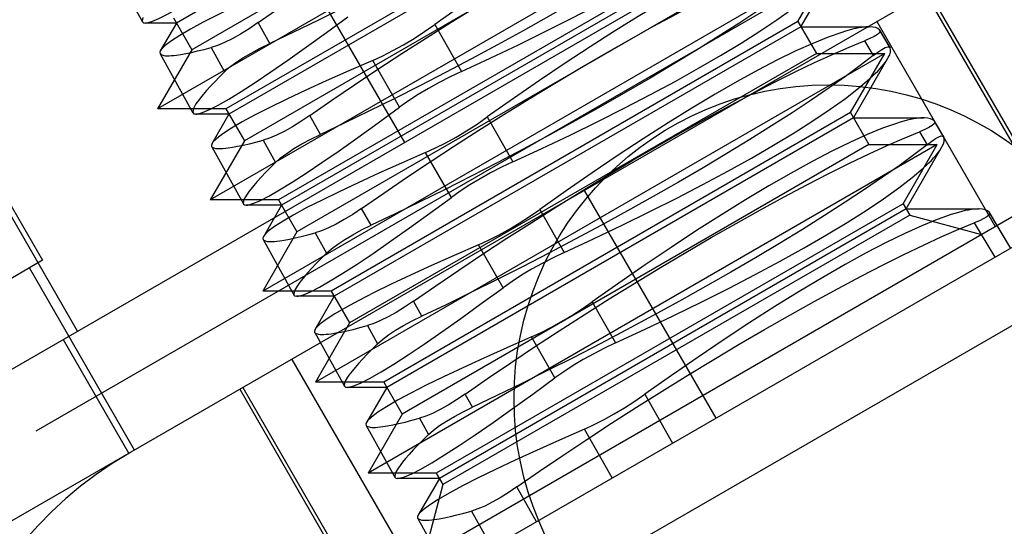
# Model space of a CAD drawing. Header units: inches. Extents: x 0 to 82.5, y 0 to 53.4.
# Tile 93 of 128: x 42.788 to 43.083, y 26.136 to 26.288. Entities that reach past the tile are written whole.
import ezdxf

# ---------------------------------------------------------------- set-up
doc = ezdxf.new("R2010")
doc.units = ezdxf.units.IN
doc.header["$LTSCALE"] = 4.538835
doc.header["$MEASUREMENT"] = 0
doc.linetypes.add('HIDDEN', pattern=[0.2, 0.1, -0.1])
doc.layers.get('0').update_dxf_attribs({"linetype": 'CONTINUOUS'})
for name, color, linetype in [('DEFAULT_2', 8, 'HIDDEN'), ('DIMENSIONS', 7, 'CONTINUOUS'), ('DOOR_ASSEMBLY', 7, 'CONTINUOUS')]:
    doc.layers.add(name, color=color, linetype=linetype)
doc.styles.get("Standard").update_dxf_attribs({"font": 'arial.ttf'})
doc.dimstyles.new('DIMSTYLE_2', dxfattribs={"dimtxt": 0.364078, "dimasz": 0.485437, "dimexe": 0.09, "dimexo": 0.07, "dimgap": 0.0375, "dimtad": 0, "dimtih": 1, "dimtoh": 1, "dimzin": 4, "dimdsep": 46, "dimtxsty": 'Standard', "dimblk": '_FILLED', "dimblk1": '_FILLED', "dimblk2": '_FILLED', "dimcen": 0.09, "dimadec": 3, "dimazin": 1, "dimtfac": 1, "dimtdec": 3, "dimtofl": 0, "dimtmove": 0, "dimatfit": 3, "dimldrblk": '_FILLED', "dimfxl": 0, "dimtolj": 1, "dimtzin": 4, "dimarcsym": 0})

# ---------------------------------------------------------------- blocks, each defined once
blk = doc.blocks.new('_FILLED')
at = {"color": 0, "linetype": 'ByBlock'}
blk.add_solid([(0, 0), (-1, 0.2), (-1, -0.2)], dxfattribs=at)
blk = doc.blocks.new('*D17')
at = {"layer": 'DIMENSIONS', "color": 2, "linetype": 'Continuous'}
for p, q in [((55.8924, 33.33526), (54.51317, 35.72415)), ((54.73162, 35.34579), (48.43402, 31.70987)), ((40.87521, 27.34579), (46.66246, 30.68706)), ((42.03599, 25.33526), (40.65677, 27.72415))]:
    blk.add_line(p, q, dxfattribs=at)
at = {"layer": 'DIMENSIONS', "color": 2, "linetype": 'Continuous', "xscale": 0.4854368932, "yscale": 0.4854368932, "zscale": 0.4854368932}
for p, rotation in [((54.73162, 35.34579), 30), ((40.87521, 27.34579), 210)]:
    blk.add_blockref('_FILLED', p, dxfattribs=dict(at, rotation=rotation))
at = {"layer": 'DIMENSIONS', "color": 2, "linetype": 'Continuous', "insert": (47.80342, 31.52783), "char_height": 0.364078, "width": 1.9178366, "attachment_point": 2, "line_spacing_factor": 0.9}
blk.add_mtext('16.00\\PHEIGHT', dxfattribs=at)

msp = doc.modelspace()

# ---------------------------------------------------------------- linework, layer by layer
at = {"layer": 'DEFAULT_2', "color": 8, "linetype": 'HIDDEN'}
for p, q in [((55.33485, 33.4293), (42.23333, 25.86514)), ((55.33848, 33.41937), (42.24012, 25.85703))]:
    msp.add_line(p, q, dxfattribs=at)
at = {"layer": 'DOOR_ASSEMBLY', "color": 8, "linetype": 'HIDDEN'}
for p, q in [((42.90339, 26.25123), (42.81481, 26.40466)), ((42.69062, 26.39661), (42.79495, 26.2159)), ((43.186, 26.39167), (42.70866, 26.11608)), ((42.97482, 26.36767), (42.83503, 26.28696)), ((43.17879, 26.36478), (42.73555, 26.10887)), ((42.77042, 26.17446), (43.10455, 26.36738)), ((42.99989, 26.35968), (42.82942, 26.26125)), ((42.97944, 26.35968), (42.83965, 26.27897)), ((42.80544, 26.19468), (42.71685, 26.34811)), ((42.98967, 26.34196), (42.84987, 26.26125)), ((42.99057, 26.3404), (42.85078, 26.25969)), ((43.01564, 26.3324), (42.84517, 26.23397)), ((42.99519, 26.3324), (42.85539, 26.25169)), ((43.00541, 26.31468), (42.86562, 26.23397)), ((43.00632, 26.31312), (42.86653, 26.23241)), ((42.81475, 26.30559), (42.82485, 26.28736)), ((43.03139, 26.30512), (42.86091, 26.2067)), ((43.01093, 26.30512), (42.87114, 26.22441)), ((43.02116, 26.28741), (43.03139, 26.30512)), ((43.02206, 26.28584), (43.03206, 26.30315)), ((43.09489, 26.23451), (43.05946, 26.29588)), ((43.06031, 26.29637), (43.09968, 26.22818)), ((42.83413, 26.28853), (42.83965, 26.27897)), ((42.83503, 26.28696), (42.82561, 26.28696)), ((42.83503, 26.28696), (42.83022, 26.27863)), ((42.8471, 26.08235), (43.20111, 26.28674)), ((42.86298, 26.28084), (42.85951, 26.28708)), ((43.02116, 26.28741), (42.88137, 26.2067)), ((43.02206, 26.28584), (42.88227, 26.20513)), ((42.91243, 26.28653), (42.92041, 26.27247)), ((43.02116, 26.28741), (43.02668, 26.27785)), ((43.02206, 26.28584), (43.04246, 26.28584)), ((43.04478, 26.28741), (43.08021, 26.22603)), ((43.04881, 26.27953), (43.04559, 26.28489)), ((43.04559, 26.28489), (43.04567, 26.28479)), ((43.04877, 26.27962), (43.04565, 26.28482)), ((42.8454, 26.27961), (42.84947, 26.27238)), ((43.04107, 26.28163), (43.04372, 26.27723)), ((43.04876, 26.27964), (43.04881, 26.27953)), ((42.83965, 26.27897), (42.82942, 26.26125)), ((42.83018, 26.27776), (42.83997, 26.26008)), ((43.04714, 26.27785), (42.87666, 26.17942)), ((43.02668, 26.27785), (42.88689, 26.19714)), ((43.02668, 26.27785), (43.04714, 26.27785)), ((43.03691, 26.26013), (43.04714, 26.27785)), ((43.03781, 26.25857), (43.04812, 26.27643)), ((42.90186, 26.26176), (42.89382, 26.27579)), ((42.84987, 26.26125), (42.82942, 26.26125)), ((42.85078, 26.25969), (42.84073, 26.25969)), ((42.85078, 26.25969), (42.84565, 26.2508)), ((42.84987, 26.26125), (42.85539, 26.25169)), ((42.87816, 26.25361), (42.875, 26.25927)), ((43.03691, 26.26013), (42.89712, 26.17942)), ((43.03781, 26.25857), (42.89802, 26.17786)), ((42.92814, 26.25885), (42.93579, 26.24537)), ((43.03691, 26.26013), (43.04243, 26.25057)), ((43.03781, 26.25857), (43.05886, 26.25857)), ((43.06487, 26.25282), (43.062, 26.2576)), ((43.062, 26.2576), (43.06207, 26.2575)), ((43.06483, 26.2529), (43.06205, 26.25753)), ((43.05751, 26.25436), (43.05982, 26.25053)), ((43.06482, 26.25292), (43.06487, 26.25282)), ((42.85539, 26.25169), (42.84517, 26.23397)), ((42.8456, 26.24993), (42.85509, 26.2328)), ((42.86101, 26.25185), (42.86474, 26.24521)), ((43.06289, 26.25057), (42.89241, 26.15215)), ((43.04243, 26.25057), (42.90264, 26.16986)), ((43.04243, 26.25057), (43.06289, 26.25057)), ((43.05266, 26.23285), (43.06289, 26.25057)), ((43.05356, 26.23129), (43.06419, 26.2497)), ((43.17319, 26.24713), (42.84023, 26.0549)), ((42.91738, 26.23473), (42.90966, 26.24817)), ((42.95717, 26.23682), (42.99654, 26.16863)), ((42.86562, 26.23397), (42.84517, 26.23397)), ((42.86653, 26.23241), (42.85584, 26.23241)), ((42.86653, 26.23241), (42.86107, 26.22296)), ((42.86562, 26.23397), (42.87114, 26.22441)), ((42.89032, 26.1164), (43.09489, 26.23451)), ((43.05266, 26.23285), (42.91287, 26.15215)), ((43.05266, 26.23285), (43.05463, 26.22944)), ((42.89333, 26.22639), (42.8905, 26.23146)), ((43.05356, 26.23129), (42.91377, 26.15058)), ((43.05463, 26.22944), (42.91484, 26.14874)), ((42.94386, 26.23116), (42.95118, 26.21826)), ((43.05356, 26.23129), (43.07526, 26.23129)), ((43.05463, 26.22944), (43.07614, 26.22368)), ((43.08483, 26.21961), (43.0784, 26.2303)), ((43.0784, 26.2303), (43.07847, 26.23022)), ((43.08484, 26.21961), (43.07847, 26.23022)), ((43.07394, 26.22709), (43.0801, 26.21688)), ((42.87114, 26.22441), (42.86091, 26.2067)), ((42.87661, 26.2241), (42.88001, 26.21805)), ((42.86103, 26.2221), (42.87021, 26.20553)), ((42.93289, 26.20771), (42.92551, 26.22056)), ((42.79495, 26.2159), (42.76884, 26.20083)), ((42.82249, 26.15907), (42.791, 26.21362)), ((42.88137, 26.2067), (42.86091, 26.2067)), ((42.88137, 26.2067), (42.88689, 26.19714)), ((42.88227, 26.20513), (42.87096, 26.20513)), ((42.88227, 26.20513), (42.8765, 26.19513)), ((42.90851, 26.19916), (42.90601, 26.20365)), ((42.95957, 26.20347), (42.96656, 26.19116)), ((42.88689, 26.19714), (42.87666, 26.17942)), ((42.87645, 26.19427), (42.88534, 26.17825)), ((42.89221, 26.19634), (42.89528, 26.19089)), ((42.8011, 26.19218), (42.82079, 26.15808)), ((42.9484, 26.18068), (42.94136, 26.19295)), ((42.86956, 26.18624), (42.905, 26.12487)), ((42.89712, 26.17942), (42.87666, 26.17942)), ((42.89712, 26.17942), (42.90264, 26.16986)), ((42.85403, 26.17728), (42.8934, 26.10909)), ((42.85489, 26.17777), (42.89032, 26.1164)), ((42.89802, 26.17786), (42.88608, 26.17786)), ((42.89802, 26.17786), (42.89192, 26.1673)), ((42.92369, 26.17194), (42.92151, 26.17584)), ((42.97529, 26.17578), (42.98359, 26.16116)), ((42.90264, 26.16986), (42.89241, 26.15215)), ((42.90781, 26.16858), (42.91055, 26.16372)), ((42.89188, 26.16644), (42.90046, 26.15097)), ((42.96557, 26.15075), (42.9572, 26.16534)), ((42.91287, 26.15215), (42.89241, 26.15215)), ((42.91377, 26.15058), (42.90119, 26.15058)), ((42.91377, 26.15058), (42.90735, 26.13946)), ((42.91287, 26.15215), (42.91484, 26.14874)), ((42.91484, 26.14874), (42.90907, 26.12722)), ((42.94282, 26.13762), (42.93701, 26.14804)), ((42.92342, 26.14082), (42.92953, 26.12994)), ((42.90731, 26.13861), (42.91633, 26.12232))]:
    msp.add_line(p, q, dxfattribs=at)
for points in [[(42.85951, 26.28708), (42.86604, 26.29161), (42.8728, 26.29621), (42.87976, 26.30086), (42.88689, 26.30553), (42.89413, 26.31019), (42.90148, 26.31483), (42.90892, 26.31944), (42.91636, 26.32396), (42.92373, 26.32836), (42.93104, 26.33262), (42.93828, 26.33675), (42.94536, 26.3407), (42.95222, 26.34443), (42.95884, 26.34794), (42.9652, 26.35122), (42.97126, 26.35424), (42.97699, 26.35698), (42.98234, 26.35944), (42.98726, 26.36159), (42.99175, 26.36343)], [(42.99544, 26.35731), (42.99156, 26.35432), (42.9872, 26.35113), (42.98239, 26.34773), (42.97714, 26.34415), (42.97149, 26.34042), (42.96546, 26.33655), (42.95906, 26.33255), (42.95235, 26.32845), (42.9454, 26.32431), (42.93823, 26.32012), (42.93082, 26.31589), (42.92326, 26.31166), (42.91564, 26.30748), (42.90795, 26.30336), (42.90024, 26.2993), (42.89256, 26.29533), (42.88493, 26.29147), (42.87742, 26.28776), (42.8701, 26.28421), (42.86298, 26.28084)], [(43.00149, 26.33875), (42.99744, 26.33733), (42.99292, 26.33549), (42.98795, 26.33325), (42.98254, 26.33061), (42.97674, 26.32759), (42.97057, 26.32421), (42.96408, 26.32048), (42.95728, 26.31642), (42.95025, 26.31206), (42.94298, 26.30742), (42.93553, 26.30251), (42.92792, 26.29737), (42.92021, 26.29204), (42.91243, 26.28653)], [(42.875, 26.25927), (42.88158, 26.26383), (42.88839, 26.26846), (42.8954, 26.27314), (42.90258, 26.27784), (42.90988, 26.28254), (42.91729, 26.28721), (42.92478, 26.29186), (42.93229, 26.29642), (42.93972, 26.30085), (42.94709, 26.30515), (42.95438, 26.30931), (42.96152, 26.31329), (42.96843, 26.31705), (42.97511, 26.32059), (42.98151, 26.32389), (42.98761, 26.32692), (42.99337, 26.32969), (42.99874, 26.33216), (43.00369, 26.33432), (43.00819, 26.33616)], [(43.01153, 26.33062), (43.00764, 26.32762), (43.00326, 26.3244), (42.99842, 26.32099), (42.99314, 26.31739), (42.98745, 26.31364), (42.98138, 26.30974), (42.97492, 26.30571), (42.96816, 26.30158), (42.96116, 26.2974), (42.95393, 26.29318), (42.94646, 26.28892), (42.93884, 26.28465), (42.93116, 26.28044), (42.92342, 26.27629), (42.91565, 26.27219), (42.90791, 26.26819), (42.90023, 26.26431), (42.89268, 26.26058), (42.88531, 26.257), (42.87816, 26.25361)], [(42.92041, 26.27247), (42.92904, 26.27646), (42.93748, 26.28047), (42.94571, 26.2845), (42.95368, 26.28851), (42.96134, 26.29248), (42.96865, 26.29641), (42.97562, 26.30029), (42.98217, 26.30409), (42.98822, 26.30775), (42.99379, 26.31129), (42.99886, 26.31469), (43.00336, 26.31791), (43.00725, 26.32092), (43.01052, 26.3237)], [(42.82572, 26.28696), (42.82615, 26.287), (42.82768, 26.28741), (42.82977, 26.28829), (42.8324, 26.28963), (42.83555, 26.29143), (42.83922, 26.29368), (42.84337, 26.29636), (42.84799, 26.29947), (42.85308, 26.30299), (42.8586, 26.3069), (42.86453, 26.31118), (42.87084, 26.31582)], [(42.8905, 26.23146), (42.89712, 26.23605), (42.90398, 26.24071), (42.91104, 26.24542), (42.91827, 26.25015), (42.92563, 26.25489), (42.9331, 26.2596), (42.94065, 26.26428), (42.94822, 26.26888), (42.95571, 26.27334), (42.96314, 26.27767), (42.97049, 26.28187), (42.97768, 26.28589), (42.98465, 26.28967), (42.99137, 26.29323), (42.99782, 26.29655), (43.00395, 26.29961), (43.00974, 26.30239), (43.01514, 26.30487), (43.02011, 26.30704), (43.02463, 26.3089)], [(43.01787, 26.31146), (43.0138, 26.31003), (43.00926, 26.30818), (43.00425, 26.30592), (42.9988, 26.30326), (42.99295, 26.30022), (42.98674, 26.29681), (42.98019, 26.29304), (42.97334, 26.28895), (42.96624, 26.28455), (42.95892, 26.27987), (42.95141, 26.27493), (42.94374, 26.26975), (42.93598, 26.26439), (42.92814, 26.25885)], [(42.87797, 26.3034), (42.87083, 26.30029), (42.86419, 26.29732), (42.85807, 26.29453), (42.8525, 26.2919), (42.84748, 26.28946), (42.84305, 26.2872), (42.83922, 26.28513), (42.83603, 26.28327), (42.83352, 26.28165), (42.83169, 26.28026), (42.83053, 26.2791), (42.83027, 26.27873)], [(43.02763, 26.30392), (43.02372, 26.30091), (43.01932, 26.29768), (43.01445, 26.29424), (43.00913, 26.29063), (43.00341, 26.28685), (42.99729, 26.28292), (42.99079, 26.27886), (42.98398, 26.2747), (42.97692, 26.2705), (42.96963, 26.26624), (42.96211, 26.26194), (42.95443, 26.25765), (42.94668, 26.2534), (42.93888, 26.24921), (42.93106, 26.24509), (42.92326, 26.24106), (42.91554, 26.23716), (42.90794, 26.23339), (42.90053, 26.2298), (42.89333, 26.22639)], [(42.93579, 26.24537), (42.94448, 26.24939), (42.95298, 26.25343), (42.96128, 26.25749), (42.9693, 26.26153), (42.97702, 26.26553), (42.98439, 26.26949), (42.99141, 26.2734), (42.99801, 26.27723), (43.00411, 26.28092), (43.00972, 26.28448), (43.01483, 26.2879), (43.01936, 26.29115), (43.02328, 26.29417), (43.02657, 26.29697)], [(42.825, 26.2886), (42.8248, 26.28759), (42.82489, 26.28732)], [(42.84083, 26.25969), (42.84127, 26.25972), (42.84281, 26.26014), (42.84491, 26.26103), (42.84757, 26.26238), (42.85075, 26.2642), (42.85444, 26.26647), (42.85863, 26.26918), (42.8633, 26.27231), (42.86843, 26.27586), (42.874, 26.27981), (42.87998, 26.28412), (42.88635, 26.28879)], [(42.82489, 26.28732), (42.82519, 26.28706), (42.82572, 26.28696)], [(42.85951, 26.28708), (42.85681, 26.28525), (42.85422, 26.28364), (42.85176, 26.28226), (42.84945, 26.28112), (42.84733, 26.28023), (42.8454, 26.27961)], [(42.89382, 26.27579), (42.89682, 26.27716), (42.89989, 26.27873), (42.90303, 26.28047), (42.90619, 26.28236), (42.90933, 26.28439), (42.91243, 26.28653)], [(43.04032, 26.28567), (43.03945, 26.28553), (43.03852, 26.28534), (43.03753, 26.28512), (43.03649, 26.28484), (43.03539, 26.28453), (43.03425, 26.28417)], [(43.04245, 26.28584), (43.04157, 26.28581), (43.04032, 26.28567)], [(43.04559, 26.28489), (43.04509, 26.28529), (43.04444, 26.28558), (43.04363, 26.28576), (43.04267, 26.28584), (43.04245, 26.28584)], [(43.03425, 26.28417), (43.03017, 26.28274), (43.0256, 26.28087), (43.02056, 26.2786), (43.01508, 26.27592), (43.00918, 26.27285), (43.00291, 26.26941), (42.99632, 26.26562), (42.98942, 26.26149), (42.98225, 26.25705), (42.97485, 26.25233), (42.96729, 26.24735), (42.95958, 26.24214), (42.95175, 26.23674), (42.94386, 26.23116)], [(43.04567, 26.28479), (43.04574, 26.2845), (43.04551, 26.28405), (43.04493, 26.28353), (43.04398, 26.28294), (43.04269, 26.28231), (43.04107, 26.28163)], [(42.83507, 26.27737), (42.83641, 26.27757), (42.8379, 26.27784), (42.83955, 26.27818), (42.84135, 26.27859), (42.8433, 26.27906), (42.8454, 26.27961)], [(42.84947, 26.27238), (42.85098, 26.27373), (42.85282, 26.27512), (42.85496, 26.27654), (42.85739, 26.27798), (42.86007, 26.27942), (42.86298, 26.28084)], [(42.90601, 26.20365), (42.91268, 26.20828), (42.9196, 26.21298), (42.92672, 26.21773), (42.93401, 26.2225), (42.94143, 26.22727), (42.94896, 26.23202), (42.95657, 26.23673), (42.9642, 26.24136), (42.97175, 26.24586), (42.97923, 26.25022), (42.98664, 26.25445), (42.99388, 26.2585), (43.00089, 26.26231), (43.00765, 26.26589), (43.01414, 26.26923), (43.02031, 26.27231), (43.02612, 26.2751), (43.03154, 26.27759), (43.03652, 26.27977), (43.04107, 26.28163)], [(43.04372, 26.27723), (43.04512, 26.27828), (43.04631, 26.27908), (43.04728, 26.27961), (43.04803, 26.27986), (43.04854, 26.27984), (43.04876, 26.27964)], [(43.04812, 26.27642), (43.04822, 26.27661), (43.04863, 26.27746), (43.04886, 26.27823), (43.04892, 26.27892), (43.04881, 26.27953)], [(42.83027, 26.27873), (42.83008, 26.27821), (42.83015, 26.2778)], [(42.83015, 26.2778), (42.83034, 26.27759), (42.83131, 26.27724)], [(42.83131, 26.27724), (42.83176, 26.27719), (42.83228, 26.27716), (42.83287, 26.27717), (42.83353, 26.27721), (42.83427, 26.27727), (42.83507, 26.27737)], [(43.04372, 26.27723), (43.0398, 26.2742), (43.03538, 26.27096), (43.03049, 26.26751), (43.02515, 26.26388), (43.0194, 26.26008), (43.01325, 26.25614), (43.00671, 26.25205), (42.99986, 26.24787), (42.99276, 26.24363), (42.98542, 26.23935), (42.97784, 26.23502), (42.9701, 26.23069), (42.9623, 26.22641), (42.95444, 26.22219), (42.94655, 26.21803), (42.93869, 26.21397), (42.93091, 26.21003), (42.92325, 26.20623), (42.91578, 26.20261), (42.90851, 26.19916)], [(43.04692, 26.27468), (43.04765, 26.27568), (43.04812, 26.27642)], [(42.89382, 26.27579), (42.88662, 26.27264), (42.87992, 26.26965), (42.87375, 26.26683), (42.86812, 26.26418), (42.86306, 26.26171), (42.85859, 26.25943), (42.85472, 26.25734), (42.85151, 26.25547), (42.84898, 26.25383), (42.84713, 26.25243), (42.84596, 26.25127), (42.8457, 26.25089)], [(43.04261, 26.27023), (43.04349, 26.27104), (43.0443, 26.27182), (43.04505, 26.27257), (43.04574, 26.2733), (43.04636, 26.274), (43.04692, 26.27468)], [(42.84947, 26.27238), (42.84792, 26.27083), (42.84651, 26.26938), (42.84523, 26.26802), (42.84409, 26.26675), (42.84308, 26.26559), (42.84221, 26.26452)], [(42.92041, 26.27247), (42.91702, 26.27086), (42.91371, 26.26915), (42.91051, 26.26737), (42.90744, 26.26554), (42.90456, 26.26366), (42.90186, 26.26176)], [(42.95118, 26.21826), (42.95992, 26.22231), (42.96849, 26.22639), (42.97684, 26.23048), (42.98493, 26.23455), (42.9927, 26.23859), (43.00013, 26.24258), (43.00721, 26.24652), (43.01386, 26.25037), (43.02001, 26.25409), (43.02566, 26.25767), (43.0308, 26.26112), (43.03537, 26.26438), (43.03931, 26.26742), (43.04261, 26.27023)], [(42.84221, 26.26452), (42.84171, 26.26388), (42.84127, 26.26327), (42.8409, 26.26272), (42.84058, 26.26221), (42.84032, 26.26175), (42.84013, 26.26133)], [(42.85595, 26.23241), (42.85639, 26.23245), (42.85794, 26.23287), (42.86006, 26.23376), (42.86274, 26.23513), (42.86594, 26.23697), (42.86967, 26.23926), (42.8739, 26.24199), (42.87861, 26.24515), (42.88378, 26.24873), (42.8894, 26.25271), (42.89544, 26.25706), (42.90186, 26.26176)], [(42.84013, 26.26133), (42.83992, 26.26032), (42.84001, 26.26004)], [(42.84001, 26.26004), (42.8403, 26.25978), (42.84083, 26.25969)], [(42.875, 26.25927), (42.87233, 26.25746), (42.86976, 26.25586), (42.86732, 26.25449), (42.86503, 26.25336), (42.86292, 26.25247), (42.86101, 26.25185)], [(42.90966, 26.24817), (42.91264, 26.24954), (42.9157, 26.2511), (42.91881, 26.25283), (42.92194, 26.2547), (42.92506, 26.25672), (42.92814, 26.25885)], [(43.05885, 26.25857), (43.05795, 26.25853), (43.05669, 26.25839)], [(43.062, 26.2576), (43.0615, 26.258), (43.06085, 26.2583), (43.06003, 26.25849), (43.05907, 26.25856), (43.05885, 26.25857)], [(43.05062, 26.25689), (43.04652, 26.25544), (43.04193, 26.25356), (43.03685, 26.25127), (43.03133, 26.24856), (43.02539, 26.24547), (43.01908, 26.24201), (43.01243, 26.23818), (43.00548, 26.23402), (42.99826, 26.22955), (42.99081, 26.22479), (42.98318, 26.21977), (42.97541, 26.21453), (42.96753, 26.20909), (42.95957, 26.20347)], [(43.05669, 26.25839), (43.05582, 26.25825), (43.05489, 26.25806), (43.0539, 26.25783), (43.05286, 26.25756), (43.05177, 26.25724), (43.05062, 26.25689)], [(43.06207, 26.2575), (43.06213, 26.25721), (43.06191, 26.25676), (43.06133, 26.25624), (43.06039, 26.25566), (43.05911, 26.25504), (43.05751, 26.25436)], [(42.86474, 26.24521), (42.86625, 26.24656), (42.86807, 26.24794), (42.8702, 26.24935), (42.87261, 26.25078), (42.87527, 26.2522), (42.87816, 26.25361)], [(42.92151, 26.17584), (42.92821, 26.18049), (42.93515, 26.1852), (42.9423, 26.18997), (42.94962, 26.19476), (42.95709, 26.19956), (42.96466, 26.20434), (42.97234, 26.20909), (42.98002, 26.21375), (42.98763, 26.21829), (42.99518, 26.22269), (43.00265, 26.22696), (43.00996, 26.23104), (43.01702, 26.23489), (43.02383, 26.2385), (43.03039, 26.24187), (43.03661, 26.24498), (43.04246, 26.24779), (43.04792, 26.2503), (43.05294, 26.25249), (43.05751, 26.25436)], [(43.05982, 26.25053), (43.0612, 26.25158), (43.06238, 26.25237), (43.06334, 26.25289), (43.06408, 26.25314), (43.06459, 26.25312), (43.06482, 26.25292)], [(43.06419, 26.2497), (43.06429, 26.24988), (43.0647, 26.25074), (43.06493, 26.25151), (43.06499, 26.25221), (43.06487, 26.25282)], [(42.8457, 26.25089), (42.84551, 26.25037), (42.84558, 26.24997)], [(42.84558, 26.24997), (42.84577, 26.24976), (42.84675, 26.24941)], [(42.85051, 26.24955), (42.85187, 26.24976), (42.85338, 26.25004), (42.85505, 26.25038), (42.85688, 26.2508), (42.85887, 26.25129), (42.86101, 26.25185)], [(43.05982, 26.25053), (43.05587, 26.24749), (43.05142, 26.24423), (43.0465, 26.24076), (43.04112, 26.2371), (43.03532, 26.23327), (43.02912, 26.2293), (43.02253, 26.22518), (43.01562, 26.22096), (43.00846, 26.21669), (43.00107, 26.21238), (42.99343, 26.20802), (42.98564, 26.20365), (42.97778, 26.19935), (42.96986, 26.19509), (42.96193, 26.19091), (42.95402, 26.18682), (42.94619, 26.18286), (42.93849, 26.17904), (42.93098, 26.17539), (42.92369, 26.17194)], [(43.06297, 26.24793), (43.06371, 26.24894), (43.06419, 26.2497)], [(42.84675, 26.24941), (42.8472, 26.24936), (42.84772, 26.24934), (42.84831, 26.24935), (42.84898, 26.24939), (42.84971, 26.24946), (42.85051, 26.24955)], [(42.90966, 26.24817), (42.9024, 26.245), (42.89565, 26.24198), (42.88943, 26.23913), (42.88375, 26.23646), (42.87864, 26.23396), (42.87413, 26.23167), (42.87023, 26.22956), (42.86699, 26.22767), (42.86443, 26.22602), (42.86256, 26.22461), (42.86139, 26.22344), (42.86112, 26.22306)], [(43.05866, 26.2435), (43.05954, 26.2443), (43.06035, 26.24508), (43.0611, 26.24583), (43.06179, 26.24656), (43.06241, 26.24726), (43.06297, 26.24793)], [(42.86474, 26.24521), (42.86315, 26.24364), (42.86171, 26.24216), (42.8604, 26.24078), (42.85924, 26.2395), (42.85822, 26.23832), (42.85734, 26.23725)], [(42.93579, 26.24537), (42.93243, 26.24376), (42.92914, 26.24207), (42.92596, 26.2403), (42.92292, 26.23848), (42.92005, 26.23662), (42.91738, 26.23473)], [(42.96656, 26.19116), (42.97537, 26.19524), (42.984, 26.19935), (42.99241, 26.20347), (43.00056, 26.20758), (43.00839, 26.21164), (43.01588, 26.21566), (43.02301, 26.21964), (43.0297, 26.22351), (43.0359, 26.22726), (43.04159, 26.23087), (43.04677, 26.23434), (43.05137, 26.23762), (43.05534, 26.24067), (43.05866, 26.2435)], [(42.85734, 26.23725), (42.85684, 26.23661), (42.85641, 26.23601), (42.85603, 26.23545), (42.85571, 26.23494), (42.85546, 26.23448), (42.85526, 26.23407)], [(42.85526, 26.23407), (42.85504, 26.23304), (42.85513, 26.23276)], [(42.85513, 26.23276), (42.85542, 26.2325), (42.85595, 26.23241)], [(42.87107, 26.20513), (42.87151, 26.20517), (42.87306, 26.20559), (42.8752, 26.2065), (42.87789, 26.20788), (42.88112, 26.20972), (42.88488, 26.21203), (42.88915, 26.21479), (42.89391, 26.21798), (42.89913, 26.22159), (42.9048, 26.2256), (42.91089, 26.22999), (42.91738, 26.23473)], [(42.8905, 26.23146), (42.88785, 26.22967), (42.88531, 26.22808), (42.88288, 26.22672), (42.88061, 26.22559), (42.87851, 26.22472), (42.87661, 26.2241)], [(42.92551, 26.22056), (42.92847, 26.22193), (42.9315, 26.22347), (42.93459, 26.22518), (42.9377, 26.22705), (42.9408, 26.22904), (42.94386, 26.23116)], [(43.067, 26.2296), (43.06288, 26.22814), (43.05826, 26.22625), (43.05315, 26.22394), (43.04759, 26.22121), (43.04161, 26.2181), (43.03525, 26.2146), (43.02856, 26.21075), (43.02155, 26.20656), (43.01427, 26.20205), (43.00677, 26.19726), (42.99908, 26.19221), (42.99125, 26.18692), (42.98331, 26.18144), (42.97529, 26.17578)], [(43.07306, 26.23111), (43.07219, 26.23096), (43.07126, 26.23078), (43.07028, 26.23055), (43.06924, 26.23027), (43.06815, 26.22996), (43.067, 26.2296)], [(43.07525, 26.23129), (43.07434, 26.23125), (43.07306, 26.23111)], [(43.07847, 26.23022), (43.07853, 26.22992), (43.07831, 26.22947), (43.07773, 26.22896), (43.0768, 26.22838), (43.07553, 26.22776), (43.07394, 26.22709)], [(43.0784, 26.2303), (43.07791, 26.23072), (43.07725, 26.23102), (43.07644, 26.23121), (43.07546, 26.23129), (43.07525, 26.23129)], [(42.88001, 26.21805), (42.88151, 26.21939), (42.88333, 26.22076), (42.88544, 26.22216), (42.88783, 26.22357), (42.89047, 26.22499), (42.89333, 26.22639)], [(42.93701, 26.14804), (42.94376, 26.15271), (42.95075, 26.15746), (42.95795, 26.16226), (42.96533, 26.16708), (42.97284, 26.17191), (42.98047, 26.17672), (42.98819, 26.1815), (42.99592, 26.1862), (43.00359, 26.19076), (43.01118, 26.19519), (43.0187, 26.19949), (43.02606, 26.2036), (43.03318, 26.20747), (43.04004, 26.21111), (43.04663, 26.21451), (43.0529, 26.21764), (43.0588, 26.22047), (43.06429, 26.223), (43.06934, 26.22521), (43.07394, 26.22709)], [(42.86596, 26.22174), (42.86733, 26.22195), (42.86886, 26.22223), (42.87056, 26.22259), (42.87242, 26.22302), (42.87443, 26.22352), (42.87661, 26.2241)], [(42.86112, 26.22306), (42.86093, 26.22254), (42.86101, 26.22214)], [(42.86101, 26.22214), (42.8612, 26.22192), (42.86219, 26.22158)], [(42.86219, 26.22158), (42.86264, 26.22153), (42.86316, 26.22152), (42.86376, 26.22153), (42.86442, 26.22157), (42.86515, 26.22164), (42.86596, 26.22174)], [(42.92551, 26.22056), (42.91819, 26.21736), (42.91138, 26.21431), (42.90511, 26.21143), (42.89938, 26.20873), (42.89423, 26.20622), (42.88968, 26.2039), (42.88574, 26.20177), (42.88247, 26.19987), (42.87989, 26.19821), (42.878, 26.19679), (42.87682, 26.19561), (42.87655, 26.19522)], [(42.88001, 26.21805), (42.8784, 26.21646), (42.87693, 26.21496), (42.87561, 26.21356), (42.87443, 26.21226), (42.87339, 26.21107), (42.87249, 26.20998)], [(42.95118, 26.21826), (42.94783, 26.21667), (42.94457, 26.21499), (42.94141, 26.21324), (42.9384, 26.21143), (42.93555, 26.20958), (42.93289, 26.20771)], [(42.87249, 26.20998), (42.87199, 26.20934), (42.87155, 26.20874), (42.87117, 26.20818), (42.87085, 26.20767), (42.87059, 26.20721), (42.87039, 26.2068)], [(42.87039, 26.2068), (42.87017, 26.20577), (42.87025, 26.20549)], [(42.87025, 26.20549), (42.87054, 26.20523), (42.87107, 26.20513)], [(42.88618, 26.17786), (42.88663, 26.17789), (42.88819, 26.17832), (42.89034, 26.17923), (42.89306, 26.18063), (42.89632, 26.18249), (42.90011, 26.18482), (42.90442, 26.1876), (42.90922, 26.19082), (42.91448, 26.19446), (42.9202, 26.1985), (42.92634, 26.20292), (42.93289, 26.20771)], [(42.90601, 26.20365), (42.90338, 26.20188), (42.90085, 26.20031), (42.89844, 26.19895), (42.89619, 26.19783), (42.89411, 26.19696), (42.89221, 26.19634)], [(42.94136, 26.19295), (42.9443, 26.19431), (42.94731, 26.19584), (42.95038, 26.19754), (42.95346, 26.19939), (42.95654, 26.20137), (42.95957, 26.20347)], [(42.89528, 26.19089), (42.89677, 26.19221), (42.89858, 26.19358), (42.90068, 26.19497), (42.90305, 26.19637), (42.90567, 26.19777), (42.90851, 26.19916)], [(42.87655, 26.19522), (42.87636, 26.19471), (42.87643, 26.19431)], [(42.87643, 26.19431), (42.87663, 26.19409), (42.87763, 26.19375)], [(42.87763, 26.19375), (42.87808, 26.19371), (42.87861, 26.19369), (42.8792, 26.1937), (42.87986, 26.19375), (42.8806, 26.19382), (42.8814, 26.19392)], [(42.8814, 26.19392), (42.88279, 26.19414), (42.88434, 26.19443), (42.88607, 26.19479), (42.88795, 26.19523), (42.89, 26.19575), (42.89221, 26.19634)], [(42.89528, 26.19089), (42.89364, 26.18927), (42.89215, 26.18775), (42.8908, 26.18633), (42.8896, 26.18502), (42.88854, 26.18381), (42.88763, 26.18271)], [(42.94136, 26.19295), (42.93398, 26.18972), (42.92711, 26.18664), (42.92078, 26.18373), (42.91501, 26.18101), (42.90981, 26.17847), (42.90522, 26.17613), (42.90124, 26.17398), (42.89794, 26.17206), (42.89534, 26.17039), (42.89344, 26.16896), (42.89225, 26.16778), (42.89198, 26.16739)], [(42.96656, 26.19116), (42.96324, 26.18958), (42.96, 26.18791), (42.95687, 26.18617), (42.95387, 26.18437), (42.95104, 26.18254), (42.9484, 26.18068)], [(42.88763, 26.18271), (42.88713, 26.18207), (42.88668, 26.18147), (42.8863, 26.18091), (42.88598, 26.18041), (42.88572, 26.17995), (42.88552, 26.17953)], [(42.88552, 26.17953), (42.88529, 26.1785), (42.88537, 26.17821)], [(42.9013, 26.15058), (42.90176, 26.15062), (42.90333, 26.15106), (42.9055, 26.15198), (42.90824, 26.15339), (42.91153, 26.15527), (42.91536, 26.15763), (42.9197, 26.16043), (42.92454, 26.16367), (42.92985, 26.16734), (42.93562, 26.17141), (42.94181, 26.17586), (42.9484, 26.18068)], [(42.88537, 26.17821), (42.88566, 26.17795), (42.88618, 26.17786)], [(42.92151, 26.17584), (42.9189, 26.17408), (42.91639, 26.17253), (42.91401, 26.17118), (42.91177, 26.17007), (42.9097, 26.1692), (42.90781, 26.16858)], [(42.9572, 26.16534), (42.96012, 26.16669), (42.96311, 26.16821), (42.96616, 26.1699), (42.96922, 26.17174), (42.97227, 26.1737), (42.97529, 26.17578)], [(42.91055, 26.16372), (42.91204, 26.16504), (42.91383, 26.16639), (42.91592, 26.16777), (42.91827, 26.16917), (42.92087, 26.17056), (42.92369, 26.17194)], [(42.89198, 26.16739), (42.89179, 26.16687), (42.89186, 26.16648)], [(42.89684, 26.1661), (42.89825, 26.16633), (42.89982, 26.16662), (42.90157, 26.167), (42.90349, 26.16745), (42.90557, 26.16798), (42.90781, 26.16858)], [(42.89186, 26.16648), (42.89206, 26.16626), (42.89307, 26.16592)], [(42.89307, 26.16592), (42.89352, 26.16588), (42.89405, 26.16587), (42.89464, 26.16588), (42.89531, 26.16593), (42.89604, 26.166), (42.89684, 26.1661)], [(42.9572, 26.16534), (42.94976, 26.16207), (42.94284, 26.15897), (42.93645, 26.15603), (42.93063, 26.15328), (42.92539, 26.15072), (42.92075, 26.14836), (42.91675, 26.1462), (42.91342, 26.14426), (42.9108, 26.14257), (42.90888, 26.14114), (42.90768, 26.13995), (42.9074, 26.13955)], [(42.91055, 26.16372), (42.90887, 26.16207), (42.90735, 26.16053), (42.90597, 26.1591), (42.90475, 26.15777), (42.90368, 26.15655), (42.90276, 26.15544)], [(42.90276, 26.15544), (42.90226, 26.1548), (42.90182, 26.1542), (42.90143, 26.15365), (42.90111, 26.15314), (42.90085, 26.15268), (42.90065, 26.15227)], [(42.90065, 26.15227), (42.90041, 26.15122), (42.90049, 26.15093)], [(42.90049, 26.15093), (42.90078, 26.15067), (42.9013, 26.15058)], [(42.93701, 26.14804), (42.93442, 26.14629), (42.93194, 26.14475), (42.92957, 26.14342), (42.92735, 26.14231), (42.92529, 26.14144), (42.92342, 26.14082)], [(42.91228, 26.13829), (42.91371, 26.13851), (42.91531, 26.13882), (42.91708, 26.1392), (42.91902, 26.13967), (42.92114, 26.14021), (42.92342, 26.14082)], [(42.9074, 26.13955), (42.90721, 26.13904), (42.90728, 26.13865)], [(42.90728, 26.13865), (42.90749, 26.13843), (42.90851, 26.13809)], [(42.90851, 26.13809), (42.90897, 26.13805), (42.90949, 26.13804), (42.91009, 26.13806), (42.91075, 26.13811), (42.91148, 26.13818), (42.91228, 26.13829)]]:
    msp.add_lwpolyline(points, dxfattribs=at)
at = {"layer": 'DOOR_ASSEMBLY', "color": 3, "linetype": 'Continuous'}
msp.add_circle((43.03014, 26.17445), 0.094, dxfattribs=at)
at = {"layer": 'DOOR_ASSEMBLY', "color": 8, "linetype": 'HIDDEN'}
msp.add_arc((42.87985, 26.0558), 0.11811, 120, 210, dxfattribs=at)

# ---------------------------------------------------------------- dimensions: what is measured, and where the dimension line sits
at = {"layer": 'DIMENSIONS', "color": 2, "linetype": 'Continuous'}
dim = msp.add_linear_dim(base=(40.87521, 27.34579), p1=(55.9274, 33.27464), p2=(42.07099, 25.27464), angle=210, text='<>\\PHEIGHT', dimstyle='DIMSTYLE_2', dxfattribs=at)
dim.commit()
dim.dimension.update_dxf_attribs({"geometry": '*D17', "text_midpoint": (47.80342, 31.07273), "dimtype": 160})

doc.saveas('drawing.dxf')
